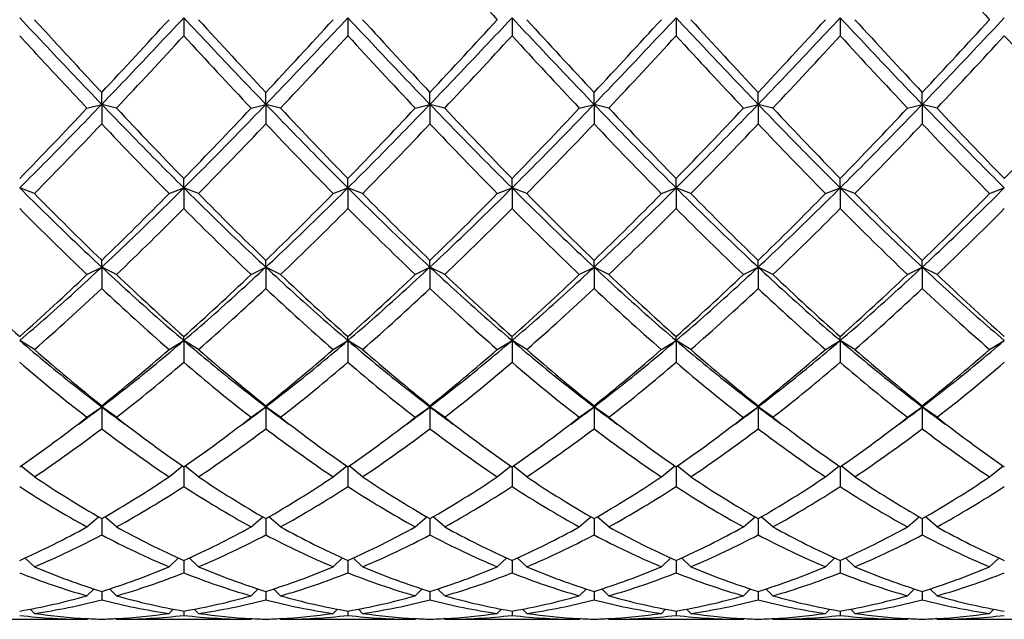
# Model space of a CAD drawing. Header units: millimetres. Extents: x 12 to 271, y 102 to 200.
# Tile 4 of 13: x 154 to 174, y 127 to 139. Entities that reach past the tile are written whole.
import ezdxf

# ---------------------------------------------------------------- set-up
doc = ezdxf.new("R2010")
doc.units = ezdxf.units.MM
doc.header["$LTSCALE"] = 16.335
doc.layers.get('0').update_dxf_attribs({"linetype": 'CONTINUOUS'})

msp = doc.modelspace()

# ---------------------------------------------------------------- linework, layer by layer
at = {"color": 7, "linetype": 'Continuous'}
for p, q in [((156.993, 139.065), (156.993, 138.699)), ((160.326, 139.065), (160.326, 138.699)), ((163.66, 139.065), (163.66, 138.699)), ((166.993, 139.065), (166.993, 138.699)), ((170.326, 139.065), (170.326, 138.699)), ((155.326, 137.307), (155.326, 137.549)), ((158.66, 137.307), (158.66, 137.549)), ((161.993, 137.307), (161.993, 137.549)), ((165.326, 137.307), (165.326, 137.549)), ((168.66, 137.307), (168.66, 137.549)), ((171.993, 137.307), (171.993, 137.549)), ((155.026, 137.23), (155.326, 137.307)), ((155.626, 137.23), (155.326, 137.307)), ((155.326, 137.307), (155.326, 136.912)), ((158.36, 137.23), (158.66, 137.307)), ((158.96, 137.23), (158.66, 137.307)), ((158.66, 137.307), (158.66, 136.912)), ((161.693, 137.23), (161.993, 137.307)), ((162.293, 137.23), (161.993, 137.307)), ((161.993, 137.307), (161.993, 136.912)), ((165.026, 137.23), (165.326, 137.307)), ((165.626, 137.23), (165.326, 137.307)), ((165.326, 137.307), (165.326, 136.912)), ((168.36, 137.23), (168.66, 137.307)), ((168.96, 137.23), (168.66, 137.307)), ((168.66, 137.307), (168.66, 136.912)), ((171.693, 137.23), (171.993, 137.307)), ((172.293, 137.23), (171.993, 137.307)), ((171.993, 137.307), (171.993, 136.912)), ((156.993, 135.611), (156.993, 135.802)), ((160.326, 135.611), (160.326, 135.802)), ((163.66, 135.611), (163.66, 135.802)), ((166.993, 135.611), (166.993, 135.802)), ((170.326, 135.611), (170.326, 135.802)), ((153.96, 135.496), (153.66, 135.611)), ((156.693, 135.496), (156.993, 135.611)), ((157.293, 135.496), (156.993, 135.611)), ((156.993, 135.611), (156.993, 135.192)), ((160.026, 135.496), (160.326, 135.611)), ((160.626, 135.496), (160.326, 135.611)), ((160.326, 135.611), (160.326, 135.192)), ((163.36, 135.496), (163.66, 135.611)), ((163.96, 135.496), (163.66, 135.611)), ((163.66, 135.611), (163.66, 135.192)), ((166.693, 135.496), (166.993, 135.611)), ((167.293, 135.496), (166.993, 135.611)), ((166.993, 135.611), (166.993, 135.192)), ((170.026, 135.496), (170.326, 135.611)), ((170.626, 135.496), (170.326, 135.611)), ((170.326, 135.611), (170.326, 135.192)), ((173.36, 135.496), (173.66, 135.611)), ((155.026, 133.853), (155.326, 134.003)), ((155.326, 134.003), (155.326, 134.141)), ((155.626, 133.853), (155.326, 134.003)), ((155.326, 134.003), (155.326, 133.57)), ((158.36, 133.853), (158.66, 134.003)), ((158.66, 134.003), (158.66, 134.141)), ((158.96, 133.853), (158.66, 134.003)), ((158.66, 134.003), (158.66, 133.57)), ((161.693, 133.853), (161.993, 134.003)), ((161.993, 134.003), (161.993, 134.141)), ((162.293, 133.853), (161.993, 134.003)), ((161.993, 134.003), (161.993, 133.57)), ((165.026, 133.853), (165.326, 134.003)), ((165.326, 134.003), (165.326, 134.141)), ((165.626, 133.853), (165.326, 134.003)), ((165.326, 134.003), (165.326, 133.57)), ((168.36, 133.853), (168.66, 134.003)), ((168.66, 134.003), (168.66, 134.141)), ((168.96, 133.853), (168.66, 134.003)), ((168.66, 134.003), (168.66, 133.57)), ((171.693, 133.853), (171.993, 134.003)), ((171.993, 134.003), (171.993, 134.141)), ((172.293, 133.853), (171.993, 134.003)), ((171.993, 134.003), (171.993, 133.57)), ((153.96, 132.331), (153.66, 132.513)), ((156.693, 132.331), (156.993, 132.513)), ((156.993, 132.513), (156.993, 132.595)), ((157.293, 132.331), (156.993, 132.513)), ((156.993, 132.513), (156.993, 132.071)), ((160.026, 132.331), (160.326, 132.513)), ((160.326, 132.513), (160.326, 132.595)), ((160.626, 132.331), (160.326, 132.513)), ((160.326, 132.513), (160.326, 132.071)), ((163.36, 132.331), (163.66, 132.513)), ((163.66, 132.513), (163.66, 132.595)), ((163.96, 132.331), (163.66, 132.513)), ((163.66, 132.513), (163.66, 132.071)), ((166.693, 132.331), (166.993, 132.513)), ((166.993, 132.513), (166.993, 132.595)), ((167.293, 132.331), (166.993, 132.513)), ((166.993, 132.513), (166.993, 132.071)), ((170.026, 132.331), (170.326, 132.513)), ((170.326, 132.513), (170.326, 132.595)), ((170.626, 132.331), (170.326, 132.513)), ((170.326, 132.513), (170.326, 132.071)), ((173.36, 132.331), (173.66, 132.513)), ((155.026, 130.954), (155.326, 131.166)), ((155.326, 131.166), (155.326, 131.19)), ((155.626, 130.954), (155.326, 131.166)), ((155.326, 131.166), (155.326, 130.723)), ((158.36, 130.954), (158.66, 131.166)), ((158.66, 131.166), (158.66, 131.19)), ((158.96, 130.954), (158.66, 131.166)), ((158.66, 131.166), (158.66, 130.723)), ((161.693, 130.954), (161.993, 131.166)), ((161.993, 131.166), (161.993, 131.19)), ((162.293, 130.954), (161.993, 131.166)), ((161.993, 131.166), (161.993, 130.723)), ((165.026, 130.954), (165.326, 131.166)), ((165.326, 131.166), (165.326, 131.19)), ((165.626, 130.954), (165.326, 131.166)), ((165.326, 131.166), (165.326, 130.723)), ((168.36, 130.954), (168.66, 131.166)), ((168.66, 131.166), (168.66, 131.19)), ((168.96, 130.954), (168.66, 131.166)), ((168.66, 131.166), (168.66, 130.723)), ((171.693, 130.954), (171.993, 131.166)), ((171.993, 131.166), (171.993, 131.19)), ((172.293, 130.954), (171.993, 131.166)), ((171.993, 131.166), (171.993, 130.723)), ((153.96, 129.746), (153.683, 129.966)), ((156.693, 129.746), (156.97, 129.966)), ((156.993, 129.95), (156.993, 129.549)), ((157.293, 129.746), (157.016, 129.966)), ((160.026, 129.746), (160.303, 129.966)), ((160.326, 129.95), (160.326, 129.549)), ((160.626, 129.746), (160.349, 129.966)), ((163.36, 129.746), (163.637, 129.966)), ((163.66, 129.95), (163.66, 129.549)), ((163.96, 129.746), (163.683, 129.966)), ((166.693, 129.746), (166.97, 129.966)), ((166.993, 129.95), (166.993, 129.549)), ((167.293, 129.746), (167.016, 129.966)), ((170.026, 129.746), (170.303, 129.966)), ((170.326, 129.95), (170.326, 129.549)), ((170.626, 129.746), (170.349, 129.966)), ((173.36, 129.746), (173.637, 129.966)), ((155.026, 128.729), (155.263, 128.934)), ((155.326, 128.897), (155.326, 128.567)), ((155.626, 128.729), (155.389, 128.934)), ((158.36, 128.729), (158.597, 128.934)), ((158.66, 128.897), (158.66, 128.567)), ((158.96, 128.729), (158.723, 128.934)), ((161.693, 128.729), (161.93, 128.934)), ((161.993, 128.897), (161.993, 128.567)), ((162.293, 128.729), (162.056, 128.934)), ((165.026, 128.729), (165.263, 128.934)), ((165.326, 128.897), (165.326, 128.567)), ((165.626, 128.729), (165.389, 128.934)), ((168.36, 128.729), (168.597, 128.934)), ((168.66, 128.897), (168.66, 128.567)), ((168.96, 128.729), (168.723, 128.934)), ((171.693, 128.729), (171.93, 128.934)), ((171.993, 128.897), (171.993, 128.567)), ((172.293, 128.729), (172.056, 128.934)), ((153.96, 127.919), (153.766, 128.098)), ((156.693, 127.919), (156.886, 128.098)), ((156.993, 128.049), (156.993, 127.796)), ((157.293, 127.919), (157.1, 128.098)), ((160.026, 127.919), (160.22, 128.098)), ((160.326, 128.049), (160.326, 127.796)), ((160.626, 127.919), (160.433, 128.098)), ((163.36, 127.919), (163.553, 128.098)), ((163.66, 128.049), (163.66, 127.796)), ((163.96, 127.919), (163.766, 128.098)), ((166.693, 127.919), (166.886, 128.098)), ((166.993, 128.049), (166.993, 127.796)), ((167.293, 127.919), (167.1, 128.098)), ((170.026, 127.919), (170.22, 128.098)), ((170.326, 128.049), (170.326, 127.796)), ((170.626, 127.919), (170.433, 128.098)), ((173.36, 127.919), (173.553, 128.098)), ((155.026, 127.33), (155.171, 127.47)), ((155.326, 127.419), (155.326, 127.249)), ((155.626, 127.33), (155.482, 127.47)), ((158.36, 127.33), (158.504, 127.47)), ((158.66, 127.419), (158.66, 127.249)), ((158.96, 127.33), (158.815, 127.47)), ((161.693, 127.33), (161.837, 127.47)), ((161.993, 127.419), (161.993, 127.249)), ((162.293, 127.33), (162.149, 127.47)), ((165.026, 127.33), (165.171, 127.47)), ((165.326, 127.419), (165.326, 127.249)), ((165.626, 127.33), (165.482, 127.47)), ((168.36, 127.33), (168.504, 127.47)), ((168.66, 127.419), (168.66, 127.249)), ((168.96, 127.33), (168.815, 127.47)), ((171.693, 127.33), (171.837, 127.47)), ((171.993, 127.419), (171.993, 127.249)), ((172.293, 127.33), (172.149, 127.47)), ((153.96, 126.973), (153.873, 127.059)), ((156.693, 126.973), (156.78, 127.059)), ((156.993, 127.02), (156.993, 126.934)), ((157.293, 126.973), (157.206, 127.059)), ((160.026, 126.973), (160.113, 127.059)), ((160.326, 127.02), (160.326, 126.934)), ((160.626, 126.973), (160.54, 127.059)), ((163.36, 126.973), (163.446, 127.059)), ((163.66, 127.02), (163.66, 126.934)), ((163.96, 126.973), (163.873, 127.059)), ((166.693, 126.973), (166.78, 127.059)), ((166.993, 127.02), (166.993, 126.934)), ((167.293, 126.973), (167.206, 127.059)), ((170.026, 126.973), (170.113, 127.059)), ((170.326, 127.02), (170.326, 126.934)), ((170.626, 126.973), (170.54, 127.059)), ((173.36, 126.973), (173.446, 127.059)), ((152.293, 126.853), (155.026, 126.853)), ((155.026, 126.853), (155.042, 126.869)), ((155.626, 126.853), (155.611, 126.869)), ((155.626, 126.853), (158.36, 126.853)), ((158.36, 126.853), (158.375, 126.869)), ((158.96, 126.853), (158.944, 126.869)), ((158.96, 126.853), (161.693, 126.853)), ((161.693, 126.853), (161.708, 126.869)), ((162.293, 126.853), (162.278, 126.869)), ((162.293, 126.853), (165.026, 126.853)), ((165.026, 126.853), (165.042, 126.869)), ((165.626, 126.853), (165.611, 126.869)), ((165.626, 126.853), (168.36, 126.853)), ((168.36, 126.853), (168.375, 126.869)), ((168.96, 126.853), (168.944, 126.869)), ((168.96, 126.853), (171.693, 126.853)), ((171.693, 126.853), (171.708, 126.869)), ((172.293, 126.853), (172.278, 126.869)), ((172.293, 126.853), (175.026, 126.853))]:
    msp.add_line(p, q, dxfattribs=at)
for centre, radius, start, end in [((524.674, 470.139), 490.085, 222.2655, 222.50252), ((534.674, 470.139), 490.085, 222.2655, 222.50252), ((8.246, 275.06), 201.35, 316.92595, 317.49846), ((305.741, 275.061), 201.351, 222.50154, 223.07405), ((11.58, 275.06), 201.35, 316.92595, 317.49846), ((309.073, 275.06), 201.35, 222.50154, 223.07405), ((14.913, 275.06), 201.35, 316.92595, 317.49846), ((312.406, 275.06), 201.35, 222.50154, 223.07405), ((18.246, 275.06), 201.35, 316.92595, 317.49846), ((315.74, 275.06), 201.35, 222.50154, 223.07405), ((21.58, 275.06), 201.35, 316.92595, 317.49846), ((319.073, 275.06), 201.35, 222.50154, 223.07405), ((24.913, 275.06), 201.35, 316.92595, 317.49846), ((26.342, 258.83), 177.485, 316.75438, 317.40223), ((287.645, 258.831), 177.487, 222.59777, 223.24562), ((29.675, 258.83), 177.485, 316.75438, 317.40223), ((290.976, 258.829), 177.484, 222.59776, 223.24563), ((33.009, 258.83), 177.485, 316.75438, 317.40223), ((294.311, 258.83), 177.485, 222.59777, 223.24562), ((36.342, 258.83), 177.485, 316.75438, 317.40223), ((297.644, 258.83), 177.485, 222.59777, 223.24562), ((39.675, 258.83), 177.485, 316.75438, 317.40223), ((300.977, 258.83), 177.485, 222.59777, 223.24562), ((43.009, 258.83), 177.485, 316.75438, 317.40223), ((304.311, 258.83), 177.485, 222.59777, 223.24562), ((72.768, 214.594), 112.923, 315.7535, 316.75637), ((237.884, 214.593), 112.922, 223.24362, 224.24651), ((76.101, 214.594), 112.923, 315.7535, 316.75637), ((241.218, 214.593), 112.923, 223.24362, 224.2465), ((79.434, 214.594), 112.923, 315.7535, 316.75637), ((244.552, 214.594), 112.923, 223.24363, 224.2465), ((82.768, 214.594), 112.923, 315.7535, 316.75637), ((247.885, 214.594), 112.923, 223.24363, 224.2465), ((86.101, 214.594), 112.923, 315.7535, 316.75637), ((251.218, 214.594), 112.923, 223.24363, 224.2465), ((89.434, 214.594), 112.923, 315.7535, 316.75637), ((254.552, 214.594), 112.923, 223.24363, 224.2465), ((92.768, 214.594), 112.923, 315.7535, 316.75637), ((79.772, 208.44), 104.042, 315.48399, 316.56796), ((230.878, 208.438), 104.039, 223.43202, 224.51602), ((83.106, 208.44), 104.042, 315.48399, 316.56796), ((234.213, 208.439), 104.04, 223.43203, 224.51602), ((86.439, 208.44), 104.042, 315.48399, 316.56796), ((237.547, 208.44), 104.041, 223.43204, 224.51601), ((89.772, 208.44), 104.042, 315.48399, 316.56796), ((240.88, 208.44), 104.042, 223.43204, 224.51601), ((93.106, 208.44), 104.042, 315.48399, 316.56796), ((244.214, 208.44), 104.042, 223.43204, 224.51601), ((96.439, 208.44), 104.042, 315.48399, 316.56796), ((247.547, 208.44), 104.042, 223.43204, 224.51601), ((207.377, 188.013), 74.91, 224.51296, 225.98492), ((103.276, 188.012), 74.909, 314.01507, 315.48705), ((210.71, 188.012), 74.909, 224.51295, 225.98493), ((106.61, 188.012), 74.909, 314.01507, 315.48705), ((214.043, 188.012), 74.909, 224.51295, 225.98493), ((109.943, 188.012), 74.909, 314.01507, 315.48705), ((217.377, 188.012), 74.909, 224.51296, 225.98492), ((113.276, 188.012), 74.909, 314.01507, 315.48705), ((220.71, 188.012), 74.909, 224.51295, 225.98493), ((116.61, 188.012), 74.909, 314.01507, 315.48705), ((224.043, 188.012), 74.909, 224.51295, 225.98493), ((119.943, 188.012), 74.909, 314.01507, 315.48705), ((203.469, 184.657), 70.198, 224.8009, 226.36269), ((107.184, 184.656), 70.197, 313.63729, 315.19911), ((206.802, 184.656), 70.197, 224.80089, 226.36271), ((110.518, 184.656), 70.197, 313.63729, 315.19911), ((210.135, 184.656), 70.196, 224.80088, 226.36271), ((113.851, 184.656), 70.197, 313.63729, 315.19911), ((213.469, 184.656), 70.197, 224.80089, 226.36271), ((117.184, 184.656), 70.197, 313.63729, 315.19911), ((216.802, 184.656), 70.197, 224.80089, 226.36271), ((120.518, 184.656), 70.197, 313.63729, 315.19911), ((220.135, 184.656), 70.197, 224.80089, 226.36271), ((123.851, 184.656), 70.197, 313.63729, 315.19911), ((189.093, 172.441), 53.322, 226.3586, 228.355), ((118.226, 172.442), 53.323, 311.645, 313.6414), ((192.427, 172.442), 53.323, 226.3586, 228.355), ((121.559, 172.442), 53.323, 311.645, 313.6414), ((195.76, 172.442), 53.323, 226.3586, 228.355), ((124.892, 172.442), 53.323, 311.645, 313.6414), ((199.094, 172.442), 53.323, 226.3586, 228.355), ((128.226, 172.442), 53.323, 311.645, 313.6414), ((202.427, 172.442), 53.323, 226.3586, 228.355), ((131.559, 172.442), 53.323, 311.645, 313.6414), ((205.76, 172.442), 53.323, 226.3586, 228.355), ((134.892, 172.442), 53.323, 311.645, 313.6414), ((209.094, 172.442), 53.323, 226.3586, 228.355), ((120.811, 170.27), 50.381, 311.145, 313.243), ((189.842, 170.269), 50.38, 226.757, 228.855), ((124.144, 170.27), 50.381, 311.145, 313.243), ((193.175, 170.27), 50.381, 226.757, 228.855), ((127.477, 170.27), 50.381, 311.145, 313.243), ((196.509, 170.27), 50.381, 226.757, 228.855), ((130.811, 170.27), 50.381, 311.145, 313.243), ((199.842, 170.27), 50.381, 226.757, 228.855), ((134.144, 170.27), 50.381, 311.145, 313.243), ((203.175, 170.27), 50.381, 226.757, 228.855), ((137.477, 170.27), 50.381, 311.145, 313.243), ((206.509, 170.27), 50.381, 226.757, 228.855), ((179.861, 161.97), 39.362, 228.85, 231.4416), ((130.792, 161.969), 39.361, 308.5584, 311.1501), ((183.194, 161.969), 39.361, 228.8499, 231.4416), ((134.125, 161.969), 39.361, 308.5584, 311.1501), ((186.527, 161.969), 39.361, 228.8499, 231.4416), ((137.459, 161.969), 39.361, 308.5584, 311.1501), ((189.861, 161.969), 39.362, 228.8499, 231.4416), ((140.792, 161.969), 39.361, 308.5584, 311.1501), ((193.194, 161.97), 39.362, 228.85, 231.4416), ((144.125, 161.969), 39.361, 308.5584, 311.1501), ((196.527, 161.969), 39.361, 228.8499, 231.4416), ((147.459, 161.969), 39.361, 308.5584, 311.1501), ((177.99, 160.432), 37.367, 229.3735, 232.0807), ((132.663, 160.431), 37.366, 307.9193, 310.6265), ((181.323, 160.431), 37.366, 229.3735, 232.0807), ((135.996, 160.431), 37.366, 307.9193, 310.6265), ((184.656, 160.431), 37.366, 229.3735, 232.0808), ((139.33, 160.431), 37.366, 307.9193, 310.6265), ((187.99, 160.431), 37.366, 229.3735, 232.0807), ((142.663, 160.431), 37.366, 307.9193, 310.6265), ((191.323, 160.431), 37.367, 229.3735, 232.0807), ((145.996, 160.431), 37.366, 307.9193, 310.6265), ((194.656, 160.431), 37.366, 229.3735, 232.0807), ((149.33, 160.431), 37.366, 307.9193, 310.6265), ((135.977, 156.591), 31.951, 306.2294, 307.2721), ((174.676, 156.591), 31.951, 232.7279, 233.7706), ((139.31, 156.591), 31.951, 306.2294, 307.2721), ((178.009, 156.591), 31.951, 232.7279, 233.7706), ((142.643, 156.591), 31.951, 306.2294, 307.2721), ((181.343, 156.591), 31.951, 232.7279, 233.7706), ((145.977, 156.591), 31.951, 306.2294, 307.2721), ((184.676, 156.591), 31.951, 232.7279, 233.7706), ((149.31, 156.591), 31.951, 306.2294, 307.2721), ((188.009, 156.591), 31.951, 232.7279, 233.7706), ((152.643, 156.591), 31.951, 306.2294, 307.2721), ((191.343, 156.591), 31.951, 232.7279, 233.7706), ((135.596, 155.935), 31.648, 306.5056, 307.8767), ((175.057, 155.935), 31.648, 232.1233, 233.4944), ((138.929, 155.935), 31.648, 306.5056, 307.8767), ((178.39, 155.935), 31.648, 232.1233, 233.4944), ((142.262, 155.935), 31.648, 306.5056, 307.8767), ((181.724, 155.935), 31.648, 232.1233, 233.4944), ((145.596, 155.935), 31.648, 306.5056, 307.8767), ((185.057, 155.935), 31.648, 232.1233, 233.4944), ((148.929, 155.935), 31.648, 306.5056, 307.8767), ((188.39, 155.935), 31.648, 232.1233, 233.4944), ((152.262, 155.935), 31.648, 306.5056, 307.8767), ((191.724, 155.935), 31.648, 232.1233, 233.4944), ((138.177, 153.268), 28.326, 303.86, 307.2586), ((172.475, 153.268), 28.326, 232.7414, 236.14), ((141.511, 153.268), 28.326, 303.86, 307.2586), ((175.809, 153.268), 28.326, 232.7414, 236.14), ((144.844, 153.268), 28.326, 303.86, 307.2586), ((179.142, 153.268), 28.326, 232.7414, 236.14), ((148.177, 153.268), 28.326, 303.86, 307.2586), ((182.475, 153.268), 28.326, 232.7414, 236.14), ((151.511, 153.268), 28.326, 303.86, 307.2586), ((185.808, 153.268), 28.326, 232.7414, 236.14), ((154.844, 153.268), 28.326, 303.86, 307.2586), ((189.142, 153.268), 28.326, 232.7414, 236.14), ((137.302, 153.635), 28.785, 304.6302, 306.4982), ((173.351, 153.635), 28.784, 233.5018, 235.3699), ((140.635, 153.635), 28.785, 304.6302, 306.4982), ((176.684, 153.635), 28.785, 233.5018, 235.3698), ((143.969, 153.635), 28.785, 304.6302, 306.4982), ((180.017, 153.635), 28.785, 233.5018, 235.3698), ((147.302, 153.635), 28.785, 304.6302, 306.4982), ((183.351, 153.635), 28.784, 233.5018, 235.3699), ((150.635, 153.635), 28.785, 304.6302, 306.4982), ((186.684, 153.635), 28.784, 233.5018, 235.3699), ((153.969, 153.635), 28.785, 304.6302, 306.4982), ((190.017, 153.635), 28.785, 233.5018, 235.3698), ((166.73, 148.776), 22.917, 236.1351, 240.1586), ((143.923, 148.775), 22.917, 299.8414, 303.8649), ((170.063, 148.775), 22.917, 236.1351, 240.1586), ((147.256, 148.775), 22.917, 299.8414, 303.8649), ((173.396, 148.775), 22.917, 236.1351, 240.1586), ((150.59, 148.775), 22.917, 299.8414, 303.8649), ((176.73, 148.775), 22.917, 236.1351, 240.1586), ((153.923, 148.775), 22.917, 299.8414, 303.8649), ((180.063, 148.776), 22.917, 236.1351, 240.1586), ((157.256, 148.775), 22.917, 299.8414, 303.8649), ((183.397, 148.776), 22.917, 236.1351, 240.1586), ((160.59, 148.775), 22.917, 299.8414, 303.8649), ((165.611, 147.925), 21.921, 236.9623, 241.1287), ((145.042, 147.925), 21.92, 298.8713, 303.0377), ((168.944, 147.925), 21.92, 236.9623, 241.1287), ((148.376, 147.925), 21.92, 298.8713, 303.0377), ((172.277, 147.925), 21.92, 236.9623, 241.1287), ((151.709, 147.925), 21.92, 298.8713, 303.0377), ((175.611, 147.925), 21.92, 236.9623, 241.1287), ((155.042, 147.925), 21.92, 298.8713, 303.0377), ((178.944, 147.925), 21.921, 236.9623, 241.1287), ((158.376, 147.925), 21.92, 298.8713, 303.0377), ((182.277, 147.925), 21.921, 236.9623, 241.1287), ((161.709, 147.925), 21.92, 298.8713, 303.0377), ((146.281, 144.588), 18.11, 294.0425, 298.8735), ((164.371, 144.588), 18.11, 241.1265, 245.9575), ((149.615, 144.588), 18.11, 294.0425, 298.8735), ((167.705, 144.588), 18.11, 241.1265, 245.9575), ((152.948, 144.588), 18.11, 294.0425, 298.8735), ((171.038, 144.588), 18.11, 241.1265, 245.9575), ((156.281, 144.588), 18.11, 294.0425, 298.8735), ((174.371, 144.588), 18.11, 241.1265, 245.9575), ((159.615, 144.588), 18.11, 294.0425, 298.8735), ((177.705, 144.588), 18.11, 241.1264, 245.9576), ((162.948, 144.588), 18.11, 294.0425, 298.8735), ((181.038, 144.588), 18.11, 241.1264, 245.9576), ((147.184, 143.965), 17.418, 292.8929, 297.8704), ((163.469, 143.965), 17.418, 242.1296, 247.1071), ((150.517, 143.965), 17.418, 292.8929, 297.8704), ((166.802, 143.965), 17.418, 242.1296, 247.1071), ((153.851, 143.965), 17.418, 292.8929, 297.8704), ((170.135, 143.965), 17.418, 242.1296, 247.1071), ((157.184, 143.965), 17.418, 292.8929, 297.8704), ((173.469, 143.965), 17.418, 242.1296, 247.1071), ((160.517, 143.965), 17.418, 292.8929, 297.8704), ((176.802, 143.965), 17.418, 242.1296, 247.1071), ((163.851, 143.965), 17.418, 292.8929, 297.8704), ((180.135, 143.965), 17.418, 242.1295, 247.1072), ((159.728, 141.582), 14.831, 247.1104, 252.7341), ((150.924, 141.582), 14.831, 287.2658, 292.8896), ((163.062, 141.582), 14.831, 247.1104, 252.7341), ((154.258, 141.582), 14.831, 287.2658, 292.8896), ((166.395, 141.582), 14.831, 247.1104, 252.7341), ((157.591, 141.582), 14.831, 287.2658, 292.8896), ((169.728, 141.582), 14.831, 247.1104, 252.7341), ((160.924, 141.582), 14.831, 287.2658, 292.8896), ((173.062, 141.582), 14.831, 247.1104, 252.7341), ((164.258, 141.582), 14.831, 287.2658, 292.8896), ((176.395, 141.582), 14.831, 247.1104, 252.7341), ((167.591, 141.582), 14.831, 287.2658, 292.8896), ((158.977, 141.154), 14.377, 248.2929, 254.0497), ((151.675, 141.154), 14.377, 285.9503, 291.7071), ((162.311, 141.154), 14.377, 248.2929, 254.0497), ((155.009, 141.154), 14.377, 285.9503, 291.7071), ((165.644, 141.154), 14.377, 248.2929, 254.0497), ((158.342, 141.154), 14.377, 285.9503, 291.7071), ((168.977, 141.154), 14.377, 248.2929, 254.0497), ((161.675, 141.154), 14.377, 285.9503, 291.7071), ((172.311, 141.154), 14.377, 248.2929, 254.0497), ((165.009, 141.154), 14.377, 285.9503, 291.7071), ((175.644, 141.154), 14.377, 248.2929, 254.0497), ((168.342, 141.154), 14.377, 285.9503, 291.7071), ((151.518, 139.614), 12.774, 279.65, 285.939), ((152.172, 139.363), 12.518, 278.2111, 284.5957), ((158.481, 139.363), 12.518, 255.4043, 261.7889), ((159.134, 139.614), 12.774, 254.061, 260.35), ((154.852, 139.614), 12.774, 279.65, 285.939), ((155.505, 139.363), 12.518, 278.2111, 284.5957), ((161.814, 139.363), 12.518, 255.4043, 261.7889), ((162.468, 139.614), 12.774, 254.061, 260.35), ((158.185, 139.614), 12.774, 279.65, 285.939), ((158.839, 139.363), 12.518, 278.2111, 284.5957), ((165.147, 139.363), 12.518, 255.4043, 261.7889), ((165.801, 139.614), 12.774, 254.061, 260.35), ((161.518, 139.614), 12.774, 279.65, 285.939), ((162.172, 139.363), 12.518, 278.2111, 284.5957), ((168.481, 139.363), 12.518, 255.4043, 261.7889), ((169.134, 139.614), 12.774, 254.061, 260.35), ((164.852, 139.614), 12.774, 279.65, 285.939), ((165.505, 139.363), 12.518, 278.2111, 284.5957), ((171.814, 139.363), 12.518, 255.4043, 261.7889), ((172.468, 139.614), 12.774, 254.061, 260.35), ((168.185, 139.614), 12.774, 279.65, 285.939), ((168.839, 139.363), 12.518, 278.2111, 284.5957), ((175.147, 139.363), 12.518, 255.4043, 261.7889), ((175.801, 139.613), 12.774, 254.061, 260.35), ((155.029, 138.523), 11.67, 263.2632, 269.9888), ((155.637, 138.634), 11.781, 261.812, 267.0293), ((155.627, 138.466), 11.613, 267.0371, 268.5153), ((155.025, 138.466), 11.613, 271.4847, 272.9629), ((155.015, 138.634), 11.781, 272.9707, 278.188), ((155.624, 138.523), 11.67, 270.0112, 276.7368), ((158.362, 138.523), 11.67, 263.2632, 269.9888), ((158.971, 138.634), 11.781, 261.812, 267.0293), ((158.961, 138.466), 11.613, 267.0371, 268.5153), ((158.359, 138.466), 11.613, 271.4847, 272.9629), ((158.349, 138.634), 11.781, 272.9707, 278.188), ((158.957, 138.523), 11.67, 270.0112, 276.7368), ((161.695, 138.523), 11.67, 263.2632, 269.9888), ((162.304, 138.634), 11.781, 261.812, 267.0293), ((162.294, 138.466), 11.613, 267.0371, 268.5153), ((161.692, 138.466), 11.613, 271.4847, 272.9629), ((161.682, 138.634), 11.781, 272.9707, 278.188), ((162.291, 138.523), 11.67, 270.0112, 276.7368), ((165.029, 138.523), 11.67, 263.2632, 269.9888), ((165.637, 138.634), 11.781, 261.812, 267.0293), ((165.627, 138.466), 11.613, 267.0371, 268.5153), ((165.025, 138.466), 11.613, 271.4847, 272.9629), ((165.015, 138.634), 11.781, 272.9707, 278.188), ((165.624, 138.523), 11.67, 270.0112, 276.7368), ((168.362, 138.523), 11.67, 263.2632, 269.9888), ((168.971, 138.634), 11.781, 261.812, 267.0293), ((168.961, 138.466), 11.613, 267.0371, 268.5153), ((168.359, 138.466), 11.613, 271.4847, 272.9629), ((168.349, 138.634), 11.781, 272.9707, 278.188), ((168.957, 138.523), 11.67, 270.0112, 276.7368), ((171.695, 138.523), 11.67, 263.2632, 269.9888), ((172.304, 138.634), 11.781, 261.812, 267.0293), ((172.294, 138.466), 11.613, 267.0371, 268.5153), ((171.692, 138.466), 11.613, 271.4847, 272.9629), ((171.682, 138.634), 11.781, 272.9707, 278.188), ((172.291, 138.523), 11.67, 270.0112, 276.7368)]:
    msp.add_arc(centre, radius, start, end, dxfattribs=at)
for points, start_tangent, end_tangent in [([(153.66, 139.065), (154.215, 138.474), (154.771, 137.888), (155.326, 137.307)], (0.683899, -0.729577), (0.69334, -0.72061)), ([(153.96, 139.026), (154.415, 138.531), (154.871, 138.038), (155.326, 137.549)], (0.67598, -0.73692), (0.683315, -0.730123)), ([(155.326, 137.307), (155.882, 137.888), (156.437, 138.474), (156.993, 139.065)], (0.69334, 0.72061), (0.683899, 0.729577)), ([(156.993, 139.065), (157.549, 138.474), (158.104, 137.888), (158.66, 137.307)], (0.683899, -0.729577), (0.69334, -0.72061)), ([(158.66, 137.307), (159.215, 137.888), (159.771, 138.474), (160.326, 139.065)], (0.69334, 0.72061), (0.683899, 0.729577)), ([(160.326, 139.065), (160.882, 138.474), (161.437, 137.888), (161.993, 137.307)], (0.683899, -0.729577), (0.69334, -0.72061)), ([(161.993, 137.307), (162.549, 137.888), (163.104, 138.474), (163.66, 139.065)], (0.69334, 0.72061), (0.683899, 0.729577)), ([(163.66, 139.065), (164.215, 138.474), (164.771, 137.888), (165.326, 137.307)], (0.683899, -0.729577), (0.69334, -0.72061)), ([(165.326, 137.307), (165.882, 137.888), (166.437, 138.474), (166.993, 139.065)], (0.69334, 0.72061), (0.683899, 0.729577)), ([(166.993, 139.065), (167.549, 138.474), (168.104, 137.888), (168.66, 137.307)], (0.683899, -0.729577), (0.69334, -0.72061)), ([(168.66, 137.307), (169.215, 137.888), (169.771, 138.474), (170.326, 139.065)], (0.69334, 0.72061), (0.683899, 0.729577)), ([(170.326, 139.065), (170.882, 138.474), (171.437, 137.888), (171.993, 137.307)], (0.683899, -0.729577), (0.69334, -0.72061)), ([(171.993, 137.307), (172.549, 137.888), (173.104, 138.474), (173.66, 139.065)], (0.69334, 0.72061), (0.683899, 0.729577)), ([(155.026, 137.23), (154.571, 137.716), (154.115, 138.206), (153.66, 138.699)], (-0.685505, 0.728068), (-0.677222, 0.735779)), ([(153.66, 135.611), (154.215, 136.168), (154.771, 136.734), (155.326, 137.307)], (0.709199, 0.705008), (0.69334, 0.72061)), ([(155.326, 137.307), (155.882, 136.734), (156.437, 136.168), (156.993, 135.611)], (0.69334, -0.72061), (0.709199, -0.705008)), ([(156.993, 135.611), (157.549, 136.168), (158.104, 136.734), (158.66, 137.307)], (0.709199, 0.705008), (0.69334, 0.72061)), ([(158.66, 137.307), (159.215, 136.734), (159.771, 136.168), (160.326, 135.611)], (0.69334, -0.72061), (0.709199, -0.705008)), ([(160.326, 135.611), (160.882, 136.168), (161.437, 136.734), (161.993, 137.307)], (0.709199, 0.705008), (0.69334, 0.72061)), ([(161.993, 137.307), (162.549, 136.734), (163.104, 136.168), (163.66, 135.611)], (0.69334, -0.72061), (0.709199, -0.705008)), ([(163.66, 135.611), (164.215, 136.168), (164.771, 136.734), (165.326, 137.307)], (0.709199, 0.705008), (0.69334, 0.72061)), ([(165.326, 137.307), (165.882, 136.734), (166.437, 136.168), (166.993, 135.611)], (0.69334, -0.72061), (0.709199, -0.705008)), ([(166.993, 135.611), (167.549, 136.168), (168.104, 136.734), (168.66, 137.307)], (0.709199, 0.705008), (0.69334, 0.72061)), ([(168.66, 137.307), (169.215, 136.734), (169.771, 136.168), (170.326, 135.611)], (0.69334, -0.72061), (0.709199, -0.705008)), ([(170.326, 135.611), (170.882, 136.168), (171.437, 136.734), (171.993, 137.307)], (0.709199, 0.705008), (0.69334, 0.72061)), ([(171.993, 137.307), (172.549, 136.734), (173.104, 136.168), (173.66, 135.611)], (0.69334, -0.72061), (0.709199, -0.705008)), ([(153.66, 135.611), (154.215, 135.063), (154.771, 134.527), (155.326, 134.003)], (0.709199, -0.705008), (0.7316, -0.681734)), ([(155.326, 134.003), (155.882, 134.527), (156.437, 135.063), (156.993, 135.611)], (0.7316, 0.681734), (0.709199, 0.705008)), ([(156.993, 135.611), (157.549, 135.063), (158.104, 134.527), (158.66, 134.003)], (0.709199, -0.705008), (0.7316, -0.681734)), ([(158.66, 134.003), (159.215, 134.527), (159.771, 135.063), (160.326, 135.611)], (0.7316, 0.681734), (0.709199, 0.705008)), ([(160.326, 135.611), (160.882, 135.063), (161.437, 134.527), (161.993, 134.003)], (0.709199, -0.705008), (0.7316, -0.681734)), ([(161.993, 134.003), (162.549, 134.527), (163.104, 135.063), (163.66, 135.611)], (0.7316, 0.681734), (0.709199, 0.705008)), ([(163.66, 135.611), (164.215, 135.063), (164.771, 134.527), (165.326, 134.003)], (0.709199, -0.705008), (0.7316, -0.681734)), ([(165.326, 134.003), (165.882, 134.527), (166.437, 135.063), (166.993, 135.611)], (0.7316, 0.681734), (0.709199, 0.705008)), ([(166.993, 135.611), (167.549, 135.063), (168.104, 134.527), (168.66, 134.003)], (0.709199, -0.705008), (0.7316, -0.681734)), ([(168.66, 134.003), (169.215, 134.527), (169.771, 135.063), (170.326, 135.611)], (0.7316, 0.681734), (0.709199, 0.705008)), ([(170.326, 135.611), (170.882, 135.063), (171.437, 134.527), (171.993, 134.003)], (0.709199, -0.705008), (0.7316, -0.681734)), ([(171.993, 134.003), (172.549, 134.527), (173.104, 135.063), (173.66, 135.611)], (0.7316, 0.681734), (0.709199, 0.705008)), ([(153.66, 132.513), (154.215, 132.995), (154.771, 133.492), (155.326, 134.003)], (0.76057, 0.649256), (0.7316, 0.681734)), ([(155.326, 134.003), (155.882, 133.492), (156.437, 132.995), (156.993, 132.513)], (0.7316, -0.681734), (0.76057, -0.649256)), ([(156.993, 132.513), (157.549, 132.995), (158.104, 133.492), (158.66, 134.003)], (0.76057, 0.649256), (0.7316, 0.681734)), ([(158.66, 134.003), (159.215, 133.492), (159.771, 132.995), (160.326, 132.513)], (0.7316, -0.681734), (0.76057, -0.649256)), ([(160.326, 132.513), (160.882, 132.995), (161.437, 133.492), (161.993, 134.003)], (0.76057, 0.649256), (0.7316, 0.681734)), ([(161.993, 134.003), (162.549, 133.492), (163.104, 132.995), (163.66, 132.513)], (0.7316, -0.681734), (0.76057, -0.649256)), ([(163.66, 132.513), (164.215, 132.995), (164.771, 133.492), (165.326, 134.003)], (0.76057, 0.649256), (0.7316, 0.681734)), ([(165.326, 134.003), (165.882, 133.492), (166.437, 132.995), (166.993, 132.513)], (0.7316, -0.681734), (0.76057, -0.649256)), ([(166.993, 132.513), (167.549, 132.995), (168.104, 133.492), (168.66, 134.003)], (0.76057, 0.649256), (0.7316, 0.681734)), ([(168.66, 134.003), (169.215, 133.492), (169.771, 132.995), (170.326, 132.513)], (0.7316, -0.681734), (0.76057, -0.649256)), ([(170.326, 132.513), (170.882, 132.995), (171.437, 133.492), (171.993, 134.003)], (0.76057, 0.649256), (0.7316, 0.681734)), ([(171.993, 134.003), (172.549, 133.492), (173.104, 132.995), (173.66, 132.513)], (0.7316, -0.681734), (0.76057, -0.649256)), ([(153.66, 132.513), (154.215, 132.047), (154.771, 131.598), (155.326, 131.166)], (0.76057, -0.649256), (0.795839, -0.605509)), ([(155.326, 131.166), (155.882, 131.598), (156.437, 132.047), (156.993, 132.513)], (0.795839, 0.605509), (0.76057, 0.649256)), ([(156.993, 132.513), (157.549, 132.047), (158.104, 131.598), (158.66, 131.166)], (0.76057, -0.649256), (0.795839, -0.605509)), ([(158.66, 131.166), (159.215, 131.598), (159.771, 132.047), (160.326, 132.513)], (0.795839, 0.605509), (0.76057, 0.649256)), ([(160.326, 132.513), (160.882, 132.047), (161.437, 131.598), (161.993, 131.166)], (0.76057, -0.649256), (0.795839, -0.605509)), ([(161.993, 131.166), (162.549, 131.598), (163.104, 132.047), (163.66, 132.513)], (0.795839, 0.605509), (0.76057, 0.649256)), ([(163.66, 132.513), (164.215, 132.047), (164.771, 131.598), (165.326, 131.166)], (0.76057, -0.649256), (0.795839, -0.605509)), ([(165.326, 131.166), (165.882, 131.598), (166.437, 132.047), (166.993, 132.513)], (0.795839, 0.605509), (0.76057, 0.649256)), ([(166.993, 132.513), (167.549, 132.047), (168.104, 131.598), (168.66, 131.166)], (0.76057, -0.649256), (0.795839, -0.605509)), ([(168.66, 131.166), (169.215, 131.598), (169.771, 132.047), (170.326, 132.513)], (0.795839, 0.605509), (0.76057, 0.649256)), ([(170.326, 132.513), (170.882, 132.047), (171.437, 131.598), (171.993, 131.166)], (0.76057, -0.649256), (0.795839, -0.605509)), ([(171.993, 131.166), (172.549, 131.598), (173.104, 132.047), (173.66, 132.513)], (0.795839, 0.605509), (0.76057, 0.649256))]:
    msp.add_spline(points, degree=3, dxfattribs=dict(at, start_tangent=start_tangent, end_tangent=end_tangent))

doc.saveas('drawing.dxf')
